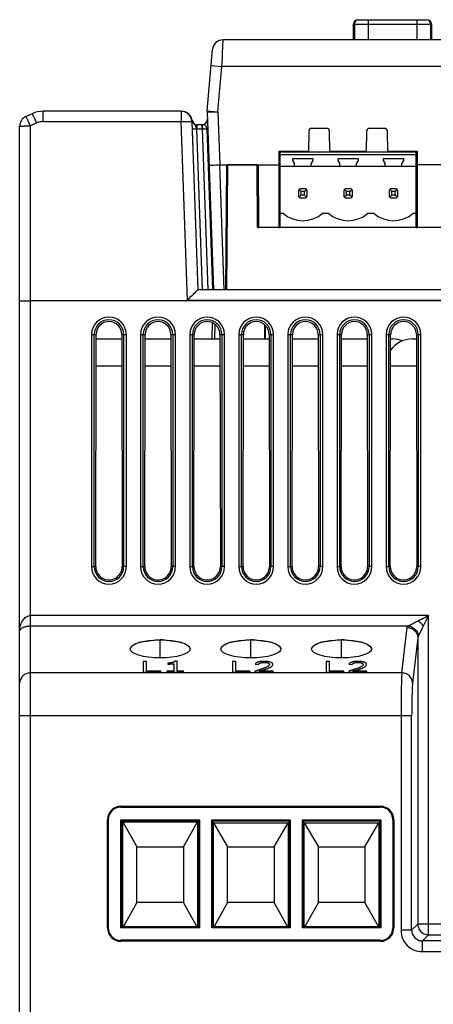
# Model space of a CAD drawing. Header units: millimetres. Extents: x -71 to 747, y -184 to 606.
# Tile 75 of 97: x 186 to 232, y 490 to 600. Entities that reach past the tile are written whole.
import ezdxf

# ---------------------------------------------------------------- set-up
doc = ezdxf.new("R2010")
doc.units = ezdxf.units.MM
doc.header["$LTSCALE"] = 30.734
doc.layers.get('0').update_dxf_attribs({"linetype": 'CONTINUOUS'})

msp = doc.modelspace()

# ---------------------------------------------------------------- linework, layer by layer
at = {"color": 7}
for p, q in [((223.76, 600.01), (231.49, 600.01)), ((224.9, 600.01), (224.9, 597.75)), ((230.36, 600.01), (230.36, 597.75)), ((223.26, 597.75), (223.26, 599.51)), ((223.26, 599.51), (223.36, 599.51)), ((223.36, 599.52), (223.36, 597.75)), ((223.36, 599.52), (231.89, 599.52)), ((231.89, 599.52), (231.89, 597.75)), ((231.89, 599.51), (231.99, 599.51)), ((231.99, 599.51), (231.99, 597.75)), ((208.6, 596.26), (208.67, 597.75)), ((295.07, 597.75), (208.67, 597.75)), ((206.88, 589.8), (207.48, 596.66)), ((207.32, 594.86), (208.52, 594.75)), ((208.07, 589.68), (208.52, 594.75)), ((208.52, 594.75), (208.54, 595.15)), ((295.23, 594.75), (208.52, 594.75)), ((186.53, 589.14), (186.58, 589.16)), ((187.28, 589.48), (186.58, 589.16)), ((188.52, 588.6), (188.52, 589.75)), ((204, 589.75), (188.52, 589.75)), ((203.96, 589.75), (203.96, 588.6)), ((206.87, 589.67), (207.57, 569.75)), ((206.87, 589.67), (207.07, 589.67)), ((206.88, 589.8), (208.07, 589.69)), ((207.07, 589.67), (207.41, 589.67)), ((208.07, 589.68), (208.28, 583.75)), ((185.87, 588.07), (185.87, 588.11)), ((185.87, 442.75), (185.87, 588.07)), ((187.78, 588.44), (187.07, 588.12)), ((187.07, 568.52), (187.07, 588.12)), ((188.52, 588.6), (203.97, 588.6)), ((204.67, 568.59), (203.97, 588.6)), ((205.16, 588.68), (205.16, 588.66)), ((205.16, 588.66), (205.16, 588.64)), ((205.16, 588.61), (205.16, 588.6)), ((205.16, 588.59), (205.82, 569.75)), ((205.17, 588.77), (205.17, 588.81)), ((205.19, 588.69), (205.17, 588.76)), ((205.21, 588.61), (205.19, 588.69)), ((205.69, 587.77), (206.32, 569.75)), ((205.77, 587.77), (205.77, 588.25)), ((206.29, 588.25), (205.77, 588.25)), ((206.29, 588.25), (206.29, 587.77)), ((206.32, 588.25), (206.29, 588.25)), ((206.32, 588.19), (206.33, 588.01)), ((206.33, 588.01), (206.34, 587.77)), ((220.28, 587.83), (218.56, 587.83)), ((226.76, 587.83), (225.04, 587.83)), ((205.77, 587.77), (206.29, 587.77)), ((206.97, 569.75), (206.34, 587.77)), ((206.84, 587.77), (207.47, 569.75)), ((206.86, 587.39), (206.95, 587.43)), ((218.26, 587.54), (218.22, 585.23)), ((220.62, 585.23), (220.58, 587.54)), ((224.74, 587.54), (224.7, 585.23)), ((227.1, 585.23), (227.06, 587.54)), ((214.9, 585.23), (214.9, 576.75)), ((218.22, 585.23), (214.9, 585.23)), ((214.9, 584.5), (215.05, 584.5)), ((215.05, 576.75), (215.05, 585.18)), ((230.29, 585.18), (215.05, 585.18)), ((230.29, 584.87), (215.05, 584.87)), ((215.12, 585.23), (215.12, 585.18)), ((216.12, 585.23), (216.12, 585.18)), ((224.7, 585.23), (220.62, 585.23)), ((230.44, 585.23), (227.1, 585.23)), ((230.29, 576.75), (230.29, 585.18)), ((230.29, 584.5), (230.44, 584.5)), ((230.44, 576.75), (230.44, 585.23)), ((208.77, 569.75), (208.28, 583.75)), ((208.28, 583.75), (214.9, 583.75)), ((208.96, 569.75), (209.08, 583.75)), ((209.07, 569.75), (209.19, 583.75)), ((212.47, 583.75), (209.19, 583.75)), ((212.53, 576.74), (212.47, 583.75)), ((212.57, 583.75), (212.63, 576.75)), ((215.05, 583.61), (230.29, 583.61)), ((216.42, 584.43), (216.42, 584.23)), ((218.76, 584.43), (216.42, 584.43)), ((216.42, 584.23), (216.67, 583.88)), ((216.67, 583.61), (216.67, 583.88)), ((218.51, 583.88), (218.76, 584.23)), ((218.51, 583.61), (218.51, 583.88)), ((218.76, 584.23), (218.76, 584.43)), ((221.5, 584.43), (221.5, 584.23)), ((223.84, 584.43), (221.5, 584.43)), ((221.5, 584.23), (221.75, 583.88)), ((221.75, 583.61), (221.75, 583.88)), ((223.59, 583.88), (223.84, 584.23)), ((223.59, 583.61), (223.59, 583.88)), ((223.84, 584.23), (223.84, 584.43)), ((226.58, 584.43), (226.58, 584.23)), ((228.92, 584.43), (226.58, 584.43)), ((226.58, 584.23), (226.83, 583.88)), ((226.83, 583.61), (226.83, 583.88)), ((228.67, 583.88), (228.92, 584.23)), ((228.67, 583.61), (228.67, 583.88)), ((228.92, 584.23), (228.92, 584.43)), ((235.08, 583.75), (230.44, 583.75)), ((212.59, 582.25), (212.49, 582.25)), ((217.09, 580.88), (217.09, 580.22)), ((217.39, 580.75), (217.17, 580.98)), ((217.39, 580.35), (217.17, 580.13)), ((217.92, 581.05), (217.26, 581.05)), ((217.39, 580.35), (217.39, 580.75)), ((217.79, 580.75), (217.39, 580.75)), ((217.79, 580.35), (217.39, 580.35)), ((218.02, 580.98), (217.79, 580.75)), ((217.79, 580.35), (217.79, 580.75)), ((218.02, 580.13), (217.79, 580.35)), ((218.09, 580.22), (218.09, 580.88)), ((222.17, 580.88), (222.17, 580.22)), ((222.47, 580.75), (222.25, 580.98)), ((222.25, 580.13), (222.47, 580.35)), ((223, 581.05), (222.34, 581.05)), ((222.47, 580.35), (222.47, 580.75)), ((222.87, 580.75), (222.47, 580.75)), ((222.87, 580.35), (222.47, 580.35)), ((222.87, 580.75), (223.1, 580.98)), ((222.87, 580.35), (222.87, 580.75)), ((223.1, 580.13), (222.87, 580.35)), ((223.17, 580.22), (223.17, 580.88)), ((227.25, 580.88), (227.25, 580.22)), ((227.55, 580.75), (227.33, 580.98)), ((227.55, 580.35), (227.33, 580.13)), ((228.08, 581.05), (227.42, 581.05)), ((227.55, 580.35), (227.55, 580.75)), ((227.95, 580.75), (227.55, 580.75)), ((227.95, 580.35), (227.55, 580.35)), ((228.18, 580.98), (227.95, 580.75)), ((227.95, 580.35), (227.95, 580.75)), ((228.18, 580.13), (227.95, 580.35)), ((228.25, 580.22), (228.25, 580.88)), ((209.16, 579.7), (209.05, 579.7)), ((209.05, 579.66), (209.16, 579.66)), ((217.26, 580.05), (217.92, 580.05)), ((222.34, 580.05), (223, 580.05)), ((227.42, 580.05), (228.08, 580.05)), ((209.04, 578.86), (209.15, 578.86)), ((209.04, 578.44), (209.15, 578.44)), ((215.44, 578.29), (215.05, 578.29)), ((220.52, 578.29), (219.75, 578.29)), ((225.6, 578.29), (224.83, 578.29)), ((230.29, 578.29), (229.91, 578.29)), ((212.53, 576.75), (212.63, 576.75)), ((214.9, 576.75), (212.63, 576.75)), ((214.9, 577.45), (215.05, 577.45)), ((214.9, 576.75), (215.05, 576.75)), ((230.29, 576.75), (215.05, 576.75)), ((230.29, 577.45), (230.44, 577.45)), ((230.29, 576.75), (230.44, 576.75)), ((235.08, 576.75), (230.44, 576.75)), ((291.21, 576.74), (212.53, 576.74)), ((209.11, 574.25), (209, 574.25)), ((314.67, 569.75), (205.82, 569.75)), ((185.87, 568.52), (187.07, 568.52)), ((187.07, 442.75), (187.07, 568.52)), ((204.67, 568.59), (314.67, 568.59)), ((207.45, 564.25), (207.46, 566.06)), ((207.75, 564.25), (207.76, 565.88)), ((213.33, 564.25), (213.33, 565.82)), ((213.36, 565.79), (213.36, 564.25)), ((193.92, 564.75), (193.92, 538.75)), ((193.92, 564.75), (194.43, 564.75)), ((194.22, 538.75), (194.22, 564.75)), ((194.39, 538.75), (194.43, 564.75)), ((197.31, 564.75), (197.35, 538.75)), ((197.31, 564.75), (197.82, 564.75)), ((197.52, 564.75), (197.52, 538.75)), ((197.82, 538.75), (197.82, 564.75)), ((199.42, 564.75), (199.42, 538.75)), ((199.42, 564.75), (199.93, 564.75)), ((199.72, 538.75), (199.72, 564.75)), ((199.89, 538.75), (199.93, 564.75)), ((202.81, 564.75), (202.85, 538.75)), ((202.81, 564.75), (203.32, 564.75)), ((203.02, 564.75), (203.02, 538.75)), ((203.32, 538.75), (203.32, 564.75)), ((204.92, 564.75), (204.92, 538.75)), ((204.92, 564.75), (205.43, 564.75)), ((205.22, 538.75), (205.22, 564.75)), ((205.39, 538.75), (205.43, 564.75)), ((208.31, 564.75), (208.35, 538.75)), ((208.31, 564.75), (208.82, 564.75)), ((208.52, 564.75), (208.52, 538.75)), ((208.82, 538.75), (208.82, 564.75)), ((210.42, 564.75), (210.42, 538.75)), ((210.42, 564.75), (210.93, 564.75)), ((210.72, 538.75), (210.72, 564.75)), ((210.89, 538.75), (210.93, 564.75)), ((213.81, 564.75), (213.85, 538.75)), ((213.81, 564.75), (214.32, 564.75)), ((214.02, 564.75), (214.02, 538.75)), ((214.32, 538.75), (214.32, 564.75)), ((215.92, 564.75), (215.92, 538.75)), ((215.92, 564.75), (216.43, 564.75)), ((216.22, 538.75), (216.22, 564.75)), ((216.39, 538.75), (216.43, 564.75)), ((219.31, 564.75), (219.35, 538.75)), ((219.31, 564.75), (219.82, 564.75)), ((219.52, 564.75), (219.52, 538.75)), ((219.82, 538.75), (219.82, 564.75)), ((221.42, 564.75), (221.42, 538.75)), ((221.42, 564.75), (221.93, 564.75)), ((221.72, 538.75), (221.72, 564.75)), ((221.89, 538.75), (221.93, 564.75)), ((224.81, 564.75), (224.85, 538.75)), ((224.81, 564.75), (225.32, 564.75)), ((225.02, 564.75), (225.02, 538.75)), ((225.32, 538.75), (225.32, 564.75)), ((226.92, 564.75), (226.92, 538.75)), ((226.92, 564.75), (227.43, 564.75)), ((227.22, 538.75), (227.22, 564.75)), ((227.39, 538.75), (227.43, 564.75)), ((230.31, 564.75), (230.35, 538.75)), ((230.31, 564.75), (230.82, 564.75)), ((230.52, 564.75), (230.52, 538.75)), ((230.82, 538.75), (230.82, 564.75)), ((194.43, 564.25), (197.31, 564.25)), ((199.93, 564.25), (202.81, 564.25)), ((205.43, 564.25), (208.31, 564.25)), ((210.93, 564.25), (213.81, 564.25)), ((216.43, 564.25), (219.31, 564.25)), ((221.93, 564.25), (224.81, 564.25)), ((227.43, 564.25), (227.67, 564.25)), ((229.87, 564.25), (230.31, 564.25)), ((194.43, 561.25), (197.32, 561.25)), ((199.93, 561.25), (202.82, 561.25)), ((205.43, 561.25), (208.32, 561.25)), ((210.93, 561.25), (213.82, 561.25)), ((216.43, 561.25), (219.32, 561.25)), ((221.93, 561.25), (224.82, 561.25)), ((227.43, 561.25), (230.32, 561.25)), ((193.92, 538.75), (194.39, 538.75)), ((197.82, 538.75), (197.35, 538.75)), ((199.42, 538.75), (199.89, 538.75)), ((203.32, 538.75), (202.85, 538.75)), ((204.92, 538.75), (205.39, 538.75)), ((208.82, 538.75), (208.35, 538.75)), ((210.42, 538.75), (210.89, 538.75)), ((214.32, 538.75), (213.85, 538.75)), ((215.92, 538.75), (216.39, 538.75)), ((219.82, 538.75), (219.35, 538.75)), ((221.42, 538.75), (221.89, 538.75)), ((225.32, 538.75), (224.85, 538.75)), ((226.92, 538.75), (227.39, 538.75)), ((230.82, 538.75), (230.35, 538.75)), ((231.67, 533.26), (187.07, 533.26)), ((231.67, 533.26), (230.97, 531.86)), ((231.67, 497.51), (231.67, 533.26)), ((186.95, 532.11), (187.07, 532.11)), ((187.07, 532.11), (229.37, 532.11)), ((228.68, 526.85), (229.27, 531.93)), ((230.97, 531.86), (230.92, 531.76)), ((201.61, 528.53), (201.61, 530.55)), ((211.77, 528.53), (211.77, 530.55)), ((221.93, 528.53), (221.93, 530.55)), ((230.47, 530.78), (229.88, 525.7)), ((230.47, 530.78), (230.47, 498.71)), ((230.54, 530.99), (230.52, 530.96)), ((230.74, 531.41), (230.54, 530.99)), ((198.25, 529.55), (198.25, 529.54)), ((204.98, 529.55), (204.97, 529.61)), ((204.98, 529.54), (204.98, 529.55)), ((208.41, 529.55), (208.41, 529.54)), ((215.14, 529.55), (215.13, 529.61)), ((215.14, 529.54), (215.14, 529.55)), ((218.57, 529.55), (218.57, 529.54)), ((225.3, 529.55), (225.29, 529.61)), ((225.3, 529.54), (225.3, 529.55)), ((199.71, 528.13), (199.71, 526.93)), ((200.08, 528.13), (199.71, 528.13)), ((200.08, 527.04), (200.08, 528.13)), ((202.45, 527.94), (202.45, 527.84)), ((202.51, 527.84), (202.55, 527.84)), ((202.55, 527.84), (202.59, 527.84)), ((202.59, 527.84), (202.63, 527.84)), ((202.63, 527.84), (202.67, 527.84)), ((202.67, 527.84), (202.71, 527.84)), ((202.71, 527.84), (202.76, 527.85)), ((202.76, 527.85), (202.8, 527.85)), ((202.8, 527.85), (202.85, 527.85)), ((203.14, 527.88), (203.14, 527.04)), ((203.51, 528.15), (203.27, 528.15)), ((203.51, 527.04), (203.51, 528.15)), ((209.71, 528.13), (209.71, 526.93)), ((210.08, 528.13), (209.71, 528.13)), ((210.08, 527.04), (210.08, 528.13)), ((212.25, 527.82), (212.6, 527.8)), ((220.21, 528.13), (220.21, 526.93)), ((220.58, 528.13), (220.21, 528.13)), ((220.58, 527.04), (220.58, 528.13)), ((222.75, 527.82), (223.1, 527.8)), ((228.68, 526.85), (187.07, 526.85)), ((199.71, 526.93), (201.68, 526.93)), ((201.68, 527.04), (200.08, 527.04)), ((201.68, 526.93), (201.68, 527.04)), ((202.37, 527.04), (202.37, 526.93)), ((203.14, 527.04), (202.37, 527.04)), ((202.37, 526.93), (204.22, 526.93)), ((204.22, 527.04), (203.51, 527.04)), ((204.22, 526.93), (204.22, 527.04)), ((209.71, 526.93), (211.68, 526.93)), ((211.68, 527.04), (210.08, 527.04)), ((211.68, 526.93), (211.68, 527.04)), ((212.23, 527.05), (212.23, 526.93)), ((212.23, 526.93), (214.26, 526.93)), ((214.26, 527.04), (212.67, 527.04)), ((214.26, 526.93), (214.26, 527.04)), ((220.21, 526.93), (222.18, 526.93)), ((222.18, 527.04), (220.58, 527.04)), ((222.18, 526.93), (222.18, 527.04)), ((222.73, 527.05), (222.73, 526.93)), ((222.73, 526.93), (224.76, 526.93)), ((224.76, 527.04), (223.17, 527.04)), ((224.76, 526.93), (224.76, 527.04)), ((185.87, 522.06), (228.72, 522.06)), ((228.59, 522.06), (228.59, 498.02)), ((229.1, 522.06), (229.65, 522.06)), ((229.65, 522.06), (229.78, 522.06)), ((229.78, 498.02), (229.78, 522.06)), ((197.2, 511.81), (197.2, 511.91)), ((197.2, 511.91), (226.28, 511.91)), ((197.2, 511.81), (226.28, 511.81)), ((226.28, 511.91), (226.28, 511.81)), ((195.7, 498.29), (195.7, 510.41)), ((195.7, 510.41), (195.81, 510.41)), ((195.81, 498.29), (195.81, 510.41)), ((197.22, 498.31), (197.22, 510.39)), ((197.37, 510.24), (197.22, 510.39)), ((197.22, 510.39), (206, 510.39)), ((197.37, 498.46), (197.37, 510.24)), ((205.85, 510.24), (197.37, 510.24)), ((197.43, 498.46), (197.43, 510.15)), ((197.43, 510.15), (199.01, 507.35)), ((197.43, 510.15), (205.79, 510.15)), ((204.21, 507.35), (205.79, 510.15)), ((205.79, 510.15), (205.79, 498.46)), ((205.85, 510.24), (206, 510.39)), ((205.85, 510.24), (205.85, 498.46)), ((206, 510.39), (206, 498.31)), ((207.38, 498.31), (207.38, 510.39)), ((207.38, 510.39), (207.53, 510.24)), ((207.38, 510.39), (216.16, 510.39)), ((207.53, 498.46), (207.53, 510.24)), ((216.01, 510.24), (207.53, 510.24)), ((207.59, 498.46), (207.59, 510.05)), ((207.59, 510.05), (209.17, 507.35)), ((207.59, 510.05), (215.95, 510.05)), ((214.37, 507.35), (215.95, 510.05)), ((215.95, 510.05), (215.95, 498.46)), ((216.01, 510.24), (216.16, 510.39)), ((216.01, 510.24), (216.01, 498.46)), ((216.16, 510.39), (216.16, 498.31)), ((217.54, 498.31), (217.54, 510.39)), ((217.54, 510.39), (217.69, 510.24)), ((217.54, 510.39), (226.32, 510.39)), ((217.69, 498.46), (217.69, 510.24)), ((226.17, 510.24), (217.69, 510.24)), ((217.75, 498.46), (217.75, 510.05)), ((217.75, 510.05), (219.33, 507.35)), ((217.75, 510.05), (226.11, 510.05)), ((224.53, 507.35), (226.11, 510.05)), ((226.11, 510.05), (226.11, 498.46)), ((226.17, 510.24), (226.32, 510.39)), ((226.17, 510.24), (226.17, 498.46)), ((226.32, 510.39), (226.32, 498.31)), ((227.68, 510.41), (227.68, 498.29)), ((227.68, 510.41), (227.78, 510.41)), ((227.78, 510.41), (227.78, 498.29)), ((199.01, 501.15), (199.01, 507.35)), ((199.01, 507.35), (204.21, 507.35)), ((204.21, 507.35), (204.21, 501.15)), ((209.17, 501.15), (209.17, 507.35)), ((209.17, 507.35), (214.37, 507.35)), ((214.37, 507.35), (214.37, 501.15)), ((219.33, 501.15), (219.33, 507.35)), ((219.33, 507.35), (224.53, 507.35)), ((224.53, 507.35), (224.53, 501.15)), ((199.01, 501.15), (197.49, 498.46)), ((204.21, 501.15), (199.01, 501.15)), ((205.73, 498.46), (204.21, 501.15)), ((209.17, 501.15), (207.65, 498.46)), ((214.37, 501.15), (209.17, 501.15)), ((215.89, 498.46), (214.37, 501.15)), ((219.33, 501.15), (217.81, 498.46)), ((224.53, 501.15), (219.33, 501.15)), ((226.05, 498.46), (224.53, 501.15)), ((197.37, 498.46), (197.22, 498.31)), ((197.37, 498.46), (205.85, 498.46)), ((206, 498.31), (205.85, 498.46)), ((207.53, 498.46), (207.38, 498.31)), ((207.53, 498.46), (216.01, 498.46)), ((216.01, 498.46), (216.16, 498.31)), ((217.69, 498.46), (217.54, 498.31)), ((217.69, 498.46), (226.17, 498.46)), ((226.17, 498.46), (226.32, 498.31)), ((229.78, 498.02), (230.47, 498.71)), ((307.41, 498.71), (230.47, 498.71)), ((195.81, 498.29), (195.7, 498.29)), ((206, 498.31), (197.22, 498.31)), ((216.16, 498.31), (207.38, 498.31)), ((226.32, 498.31), (217.54, 498.31)), ((227.78, 498.29), (227.68, 498.29)), ((229.78, 498.02), (228.59, 498.02)), ((231.67, 497.51), (230.98, 496.83)), ((231.67, 497.51), (306.21, 497.51)), ((197.2, 496.79), (197.2, 496.9)), ((226.28, 496.9), (197.2, 496.9)), ((226.28, 496.79), (197.2, 496.79)), ((226.28, 496.9), (226.28, 496.79)), ((230.98, 495.63), (230.98, 496.83)), ((306.9, 496.83), (230.98, 496.83)), ((230.98, 495.63), (306.9, 495.63))]:
    msp.add_line(p, q, dxfattribs=at)
for points in [[(208.54, 595.15), (208.58, 595.91), (208.6, 596.26)], [(187.07, 588.12), (187.02, 588.23), (186.96, 588.35), (186.91, 588.46), (186.86, 588.57), (186.81, 588.68), (186.77, 588.77), (186.73, 588.86), (186.69, 588.94), (186.66, 589.01), (186.63, 589.06), (186.61, 589.11), (186.59, 589.14), (186.58, 589.16), (186.58, 589.16)], [(187.78, 588.44), (187.72, 588.56), (187.67, 588.67), (187.61, 588.79), (187.56, 588.9), (187.52, 589), (187.47, 589.1), (187.43, 589.18), (187.39, 589.26), (187.36, 589.33), (187.33, 589.38), (187.31, 589.43), (187.3, 589.46), (187.29, 589.48), (187.28, 589.48)], [(207.41, 589.67), (207.61, 589.68), (207.84, 589.68), (208.07, 589.68)], [(185.87, 588.07), (185.88, 588.08), (185.9, 588.08), (185.94, 588.09), (185.99, 588.09), (186.06, 588.09)], [(186.06, 588.09), (186.13, 588.1), (186.22, 588.1), (186.32, 588.1), (186.43, 588.11), (186.55, 588.11), (186.68, 588.11), (186.81, 588.11), (186.94, 588.11), (187.07, 588.11)], [(188.52, 588.6), (188.39, 588.6), (188.27, 588.58), (188.14, 588.56), (188.02, 588.53), (187.89, 588.49), (187.78, 588.44)], [(203.97, 588.59), (204.09, 588.6), (204.22, 588.6), (204.35, 588.61), (204.48, 588.61), (204.59, 588.61), (204.71, 588.61), (204.81, 588.61), (204.9, 588.61), (204.97, 588.61), (205.04, 588.61), (205.09, 588.61), (205.13, 588.6), (205.15, 588.6), (205.16, 588.59)], [(205.17, 588.76), (205.17, 588.75), (205.16, 588.75), (205.16, 588.75), (205.16, 588.74), (205.16, 588.74), (205.16, 588.73), (205.16, 588.73), (205.16, 588.72), (205.16, 588.71)], [(205.16, 588.71), (205.16, 588.7), (205.16, 588.7), (205.16, 588.68)], [(205.16, 588.64), (205.16, 588.63), (205.16, 588.61)], [(205.17, 588.76), (205.17, 588.76), (205.17, 588.77)], [(205.19, 587.77), (205.19, 587.77), (205.21, 587.77), (205.23, 587.77), (205.26, 587.77), (205.29, 587.77), (205.34, 587.77), (205.38, 587.77), (205.44, 587.77), (205.5, 587.77), (205.56, 587.77), (205.62, 587.77), (205.69, 587.77)], [(205.33, 588.4), (205.29, 588.46), (205.24, 588.54), (205.21, 588.61)], [(205.59, 588.12), (205.55, 588.17), (205.5, 588.23), (205.44, 588.29), (205.38, 588.35), (205.33, 588.4)], [(205.69, 587.77), (205.68, 587.83), (205.67, 587.89), (205.66, 587.95), (205.64, 588.01), (205.62, 588.06), (205.59, 588.12)], [(205.77, 587.77), (205.76, 587.77), (205.74, 587.77), (205.73, 587.77), (205.72, 587.77), (205.7, 587.77), (205.69, 587.77)], [(206.32, 588.25), (206.32, 588.25), (206.32, 588.24), (206.32, 588.19)], [(206.34, 587.77), (206.41, 587.77), (206.47, 587.77), (206.53, 587.78), (206.59, 587.78), (206.65, 587.78), (206.7, 587.78)], [(206.7, 587.78), (206.74, 587.78), (206.78, 587.78), (206.81, 587.78), (206.83, 587.77), (206.84, 587.77), (206.84, 587.77)], [(206.31, 587.77), (206.31, 587.77), (206.3, 587.77), (206.29, 587.77)], [(206.34, 587.77), (206.33, 587.77), (206.31, 587.77)], [(207.08, 583.69), (207.1, 583.7), (207.17, 583.7), (207.28, 583.71), (207.43, 583.72), (207.61, 583.73), (207.82, 583.74), (208.05, 583.74), (208.28, 583.75)], [(204.67, 568.59), (204.82, 568.75), (205.1, 569.04)], [(205.1, 569.04), (205.22, 569.16), (205.33, 569.28), (205.43, 569.38), (205.52, 569.47), (205.6, 569.55), (205.67, 569.61), (205.72, 569.67), (205.76, 569.71), (205.79, 569.73), (205.81, 569.75), (205.82, 569.75)], [(315.69, 568.51), (315.61, 568.52), (315.52, 568.52), (315.42, 568.52), (315.31, 568.52), (315.19, 568.52), (315.07, 568.52), (314.94, 568.52), (314.81, 568.52), (187.07, 568.52)], [(185.96, 532.14), (186, 532.28), (186.05, 532.42), (186.11, 532.55), (186.18, 532.67), (186.25, 532.77), (186.32, 532.87), (186.41, 532.96), (186.5, 533.05), (186.6, 533.12), (186.7, 533.17), (186.8, 533.21), (186.89, 533.24), (186.98, 533.26), (187.07, 533.26)], [(229.37, 532.11), (229.42, 532.14), (229.49, 532.17), (229.58, 532.21), (229.68, 532.26), (229.8, 532.32), (229.93, 532.38), (230.05, 532.45), (230.19, 532.52), (230.34, 532.6), (230.51, 532.68)], [(230.51, 532.68), (230.7, 532.78), (230.89, 532.87), (231.08, 532.97), (231.26, 533.06), (231.46, 533.16), (231.67, 533.26)], [(230.51, 532.68), (230.61, 532.6), (230.72, 532.51), (230.82, 532.41), (230.91, 532.31), (231.01, 532.2), (231.09, 532.1)], [(185.87, 531.48), (185.88, 531.65), (185.9, 531.82), (185.92, 531.98), (185.96, 532.14)], [(185.87, 531.48), (185.88, 531.55), (185.9, 531.62), (185.93, 531.67), (185.97, 531.72), (186, 531.76), (186.04, 531.8), (186.09, 531.84), (186.15, 531.88), (186.21, 531.92), (186.28, 531.96), (186.35, 531.98), (186.42, 532.01), (186.49, 532.03), (186.58, 532.06), (186.68, 532.08), (186.78, 532.09), (186.87, 532.1), (186.95, 532.11)], [(229.27, 531.93), (229.28, 531.96), (229.29, 531.99), (229.3, 532.02), (229.32, 532.05), (229.34, 532.08), (229.37, 532.11)], [(229.27, 531.93), (229.41, 531.92), (229.54, 531.9), (229.66, 531.87), (229.78, 531.82), (229.9, 531.76), (230, 531.69), (230.1, 531.6), (230.19, 531.51), (230.27, 531.4), (230.34, 531.29), (230.4, 531.17), (230.44, 531.04), (230.46, 530.91), (230.47, 530.78)], [(229.37, 532.11), (229.49, 532.1), (229.62, 532.07), (229.73, 532.03), (229.85, 531.97), (229.96, 531.91), (230.06, 531.83), (230.15, 531.75), (230.24, 531.65), (230.31, 531.55), (230.38, 531.44), (230.43, 531.33), (230.48, 531.21), (230.51, 531.09), (230.52, 530.96)], [(230.92, 531.76), (230.82, 531.57), (230.78, 531.48), (230.74, 531.41)], [(201.61, 530.55), (201.35, 530.53), (201.1, 530.51), (200.84, 530.47), (200.59, 530.43), (200.34, 530.4), (200.1, 530.37), (199.87, 530.35), (199.64, 530.33), (199.43, 530.29), (199.23, 530.26)], [(203.99, 530.26), (203.79, 530.3), (203.58, 530.33), (203.36, 530.35), (203.12, 530.37), (202.88, 530.4), (202.63, 530.43), (202.38, 530.47), (202.13, 530.51), (201.87, 530.54), (201.61, 530.55)], [(211.77, 530.55), (211.51, 530.53), (211.26, 530.51), (211, 530.47), (210.75, 530.43), (210.5, 530.4), (210.26, 530.37), (210.03, 530.35), (209.8, 530.33), (209.59, 530.29), (209.39, 530.26)], [(214.15, 530.26), (213.95, 530.3), (213.74, 530.33), (213.52, 530.35), (213.28, 530.37), (213.04, 530.4), (212.79, 530.43), (212.54, 530.47), (212.29, 530.51), (212.03, 530.54), (211.77, 530.55)], [(221.93, 530.55), (221.67, 530.53), (221.42, 530.51), (221.16, 530.47), (220.91, 530.43), (220.66, 530.4), (220.42, 530.37), (220.19, 530.35), (219.96, 530.33), (219.75, 530.29), (219.55, 530.26)], [(224.31, 530.26), (224.11, 530.3), (223.9, 530.33), (223.68, 530.35), (223.44, 530.37), (223.2, 530.4), (222.95, 530.43), (222.7, 530.47), (222.45, 530.51), (222.19, 530.54), (221.93, 530.55)], [(230.52, 530.96), (230.51, 530.93), (230.5, 530.9), (230.49, 530.87), (230.48, 530.84), (230.47, 530.81), (230.47, 530.78)], [(199.23, 530.26), (199.06, 530.19), (198.9, 530.11), (198.76, 530.03), (198.63, 529.95), (198.52, 529.87), (198.42, 529.8), (198.35, 529.74), (198.29, 529.68), (198.26, 529.61), (198.25, 529.55)], [(204.97, 529.61), (204.93, 529.67), (204.88, 529.73), (204.8, 529.8), (204.71, 529.87), (204.59, 529.95), (204.46, 530.03), (204.32, 530.11), (204.16, 530.19), (203.99, 530.26)], [(209.39, 530.26), (209.22, 530.19), (209.06, 530.11), (208.92, 530.03), (208.79, 529.95), (208.68, 529.87), (208.58, 529.8), (208.51, 529.74), (208.45, 529.68), (208.42, 529.61), (208.41, 529.55)], [(215.13, 529.61), (215.09, 529.67), (215.04, 529.73), (214.96, 529.8), (214.87, 529.87), (214.75, 529.95), (214.62, 530.03), (214.48, 530.11), (214.32, 530.19), (214.15, 530.26)], [(219.55, 530.26), (219.38, 530.19), (219.22, 530.11), (219.08, 530.03), (218.95, 529.95), (218.84, 529.87), (218.74, 529.8), (218.67, 529.74), (218.61, 529.68), (218.58, 529.61), (218.57, 529.55)], [(225.29, 529.61), (225.25, 529.67), (225.2, 529.73), (225.12, 529.8), (225.03, 529.87), (224.91, 529.95), (224.78, 530.03), (224.64, 530.11), (224.48, 530.19), (224.31, 530.26)], [(203.27, 528.15), (203.26, 528.14), (203.26, 528.13), (203.25, 528.13), (203.25, 528.12), (203.24, 528.11), (203.23, 528.11), (203.22, 528.1), (203.21, 528.09), (203.2, 528.09), (203.19, 528.08), (203.18, 528.07), (203.17, 528.07), (203.16, 528.06), (203.15, 528.05), (203.13, 528.05), (203.12, 528.04), (203.11, 528.04), (203.09, 528.03), (203.07, 528.03), (203.06, 528.02), (203.04, 528.01), (203.02, 528.01), (203.01, 528.01), (202.99, 528), (202.97, 528), (202.95, 527.99), (202.93, 527.99), (202.91, 527.98), (202.89, 527.98), (202.87, 527.98), (202.85, 527.97), (202.83, 527.97), (202.8, 527.97), (202.78, 527.96), (202.76, 527.96), (202.73, 527.96), (202.71, 527.96), (202.69, 527.95), (202.66, 527.95), (202.64, 527.95), (202.61, 527.95), (202.59, 527.95), (202.56, 527.94), (202.53, 527.94), (202.5, 527.94), (202.48, 527.94), (202.45, 527.94)], [(202.45, 527.84), (202.47, 527.84), (202.51, 527.84)], [(202.85, 527.85), (202.88, 527.85), (202.91, 527.86), (202.93, 527.86), (202.95, 527.86), (202.97, 527.86), (202.99, 527.86), (203, 527.86), (203.02, 527.86), (203.03, 527.87), (203.05, 527.87), (203.07, 527.87), (203.08, 527.87), (203.09, 527.87), (203.1, 527.88), (203.12, 527.88), (203.13, 527.88), (203.14, 527.88)], [(213.84, 527.8), (213.84, 527.78), (213.84, 527.76), (213.83, 527.74), (213.82, 527.72), (213.82, 527.71), (213.8, 527.69), (213.79, 527.67), (213.78, 527.66), (213.76, 527.64), (213.75, 527.62), (213.73, 527.61), (213.71, 527.59), (213.69, 527.58), (213.66, 527.56), (213.64, 527.55), (213.61, 527.53), (213.59, 527.52), (213.56, 527.5), (213.53, 527.49), (213.49, 527.47), (213.44, 527.45), (213.4, 527.43), (213.35, 527.41), (213.3, 527.39), (213.24, 527.37), (213.19, 527.35), (213.13, 527.33), (213.07, 527.31), (213.01, 527.29), (212.95, 527.27), (212.89, 527.25), (212.82, 527.22), (212.75, 527.2), (212.69, 527.18), (212.61, 527.16), (212.54, 527.14), (212.46, 527.12), (212.39, 527.09), (212.31, 527.07), (212.23, 527.05)], [(213.26, 528.14), (213.23, 528.14), (213.2, 528.14), (213.17, 528.14), (213.13, 528.14), (213.1, 528.14), (213.07, 528.14), (213.04, 528.13), (213.02, 528.13), (212.99, 528.13), (212.97, 528.13), (212.94, 528.13), (212.92, 528.12), (212.89, 528.12), (212.87, 528.12), (212.85, 528.11), (212.82, 528.11), (212.8, 528.11), (212.78, 528.1), (212.76, 528.1), (212.74, 528.09), (212.72, 528.09), (212.7, 528.09), (212.68, 528.08), (212.66, 528.08), (212.64, 528.07), (212.62, 528.07), (212.6, 528.06), (212.58, 528.05), (212.57, 528.05), (212.55, 528.04), (212.53, 528.04), (212.51, 528.03), (212.5, 528.02), (212.48, 528.01), (212.46, 528), (212.45, 528), (212.43, 527.99), (212.41, 527.98), (212.4, 527.97), (212.38, 527.96), (212.37, 527.95), (212.36, 527.94), (212.34, 527.93), (212.33, 527.92), (212.32, 527.91), (212.31, 527.9), (212.3, 527.89), (212.29, 527.87), (212.28, 527.86), (212.27, 527.85), (212.26, 527.84), (212.25, 527.82)], [(212.6, 527.8), (212.61, 527.8), (212.61, 527.81), (212.62, 527.82), (212.63, 527.83), (212.63, 527.84), (212.64, 527.85), (212.65, 527.85), (212.66, 527.86), (212.66, 527.87), (212.67, 527.87), (212.68, 527.88), (212.69, 527.89), (212.7, 527.89), (212.71, 527.9), (212.72, 527.91), (212.73, 527.92), (212.74, 527.92), (212.75, 527.93), (212.76, 527.94), (212.78, 527.94), (212.79, 527.95), (212.8, 527.95), (212.81, 527.96), (212.82, 527.96), (212.83, 527.96), (212.84, 527.97), (212.85, 527.97), (212.87, 527.98), (212.88, 527.98), (212.89, 527.98), (212.9, 527.99), (212.92, 527.99), (212.93, 527.99), (212.95, 528), (212.96, 528), (212.97, 528), (212.99, 528.01), (213.01, 528.01), (213.02, 528.01), (213.04, 528.01), (213.06, 528.02), (213.07, 528.02), (213.09, 528.02), (213.11, 528.02), (213.13, 528.02), (213.15, 528.02), (213.17, 528.02), (213.19, 528.02), (213.21, 528.02), (213.23, 528.03), (213.25, 528.03), (213.27, 528.03)], [(212.67, 527.04), (212.74, 527.06), (212.81, 527.08), (212.87, 527.1), (212.94, 527.12), (213.01, 527.14), (213.07, 527.16), (213.13, 527.17), (213.19, 527.19), (213.25, 527.21), (213.3, 527.23), (213.36, 527.24), (213.41, 527.26), (213.46, 527.28), (213.51, 527.3), (213.57, 527.32), (213.63, 527.34), (213.68, 527.36), (213.73, 527.38), (213.78, 527.4), (213.82, 527.42), (213.86, 527.44), (213.9, 527.45), (213.93, 527.47), (213.96, 527.49), (213.99, 527.5), (214.02, 527.52), (214.05, 527.54), (214.08, 527.56), (214.1, 527.58), (214.12, 527.59), (214.14, 527.61), (214.16, 527.63), (214.17, 527.65), (214.19, 527.67), (214.2, 527.69), (214.21, 527.7), (214.22, 527.72), (214.22, 527.74), (214.23, 527.76), (214.23, 527.78), (214.23, 527.8)], [(214.23, 527.8), (214.23, 527.81), (214.23, 527.82), (214.23, 527.83), (214.23, 527.85), (214.22, 527.86), (214.22, 527.87), (214.21, 527.88), (214.2, 527.89), (214.2, 527.9), (214.19, 527.91), (214.18, 527.92), (214.17, 527.93), (214.16, 527.94), (214.15, 527.95), (214.14, 527.96), (214.13, 527.97), (214.12, 527.97), (214.1, 527.98), (214.09, 527.99), (214.07, 528), (214.06, 528.01), (214.04, 528.01), (214.03, 528.02), (214.01, 528.03), (214, 528.03), (213.98, 528.04), (213.96, 528.05), (213.94, 528.05), (213.92, 528.06), (213.9, 528.07), (213.88, 528.07), (213.86, 528.08), (213.84, 528.08), (213.82, 528.09), (213.8, 528.09), (213.78, 528.1), (213.76, 528.1), (213.73, 528.1), (213.71, 528.11), (213.69, 528.11), (213.66, 528.12), (213.64, 528.12), (213.61, 528.12), (213.59, 528.12), (213.56, 528.13), (213.54, 528.13), (213.51, 528.13), (213.48, 528.13), (213.45, 528.14), (213.42, 528.14), (213.39, 528.14), (213.36, 528.14), (213.33, 528.14), (213.29, 528.14), (213.26, 528.14)], [(213.27, 528.03), (213.29, 528.03), (213.3, 528.03), (213.32, 528.02), (213.34, 528.02), (213.36, 528.02), (213.38, 528.02), (213.39, 528.02), (213.41, 528.02), (213.43, 528.02), (213.44, 528.02), (213.46, 528.02), (213.48, 528.01), (213.49, 528.01), (213.51, 528.01), (213.52, 528.01), (213.54, 528), (213.55, 528), (213.57, 528), (213.58, 528), (213.59, 527.99), (213.61, 527.99), (213.62, 527.99), (213.63, 527.98), (213.64, 527.98), (213.66, 527.97), (213.67, 527.97), (213.68, 527.97), (213.69, 527.96), (213.7, 527.96), (213.71, 527.95), (213.72, 527.95), (213.73, 527.94), (213.74, 527.94), (213.75, 527.93), (213.75, 527.93), (213.76, 527.92), (213.77, 527.92), (213.78, 527.91), (213.78, 527.91), (213.79, 527.9), (213.79, 527.9), (213.8, 527.89), (213.81, 527.88), (213.81, 527.88), (213.82, 527.87), (213.82, 527.86), (213.83, 527.85), (213.83, 527.85), (213.83, 527.84), (213.83, 527.83), (213.84, 527.83), (213.84, 527.82), (213.84, 527.81), (213.84, 527.8), (213.84, 527.8)], [(224.34, 527.8), (224.34, 527.78), (224.34, 527.76), (224.33, 527.74), (224.32, 527.72), (224.32, 527.71), (224.3, 527.69), (224.29, 527.67), (224.28, 527.66), (224.26, 527.64), (224.25, 527.62), (224.23, 527.61), (224.21, 527.59), (224.19, 527.58), (224.16, 527.56), (224.14, 527.55), (224.11, 527.53), (224.09, 527.52), (224.06, 527.5), (224.03, 527.49), (223.99, 527.47), (223.94, 527.45), (223.9, 527.43), (223.85, 527.41), (223.8, 527.39), (223.74, 527.37), (223.69, 527.35), (223.63, 527.33), (223.57, 527.31), (223.51, 527.29), (223.45, 527.27), (223.39, 527.25), (223.32, 527.22), (223.25, 527.2), (223.19, 527.18), (223.11, 527.16), (223.04, 527.14), (222.96, 527.12), (222.89, 527.09), (222.81, 527.07), (222.73, 527.05)], [(223.76, 528.14), (223.73, 528.14), (223.7, 528.14), (223.67, 528.14), (223.63, 528.14), (223.6, 528.14), (223.57, 528.14), (223.54, 528.13), (223.52, 528.13), (223.49, 528.13), (223.47, 528.13), (223.44, 528.13), (223.42, 528.12), (223.39, 528.12), (223.37, 528.12), (223.35, 528.11), (223.32, 528.11), (223.3, 528.11), (223.28, 528.1), (223.26, 528.1), (223.24, 528.09), (223.22, 528.09), (223.2, 528.09), (223.18, 528.08), (223.16, 528.08), (223.14, 528.07), (223.12, 528.07), (223.1, 528.06), (223.08, 528.05), (223.07, 528.05), (223.05, 528.04), (223.03, 528.04), (223.01, 528.03), (223, 528.02), (222.98, 528.01), (222.96, 528), (222.95, 528), (222.93, 527.99), (222.91, 527.98), (222.9, 527.97), (222.88, 527.96), (222.87, 527.95), (222.86, 527.94), (222.84, 527.93), (222.83, 527.92), (222.82, 527.91), (222.81, 527.9), (222.8, 527.89), (222.79, 527.87), (222.78, 527.86), (222.77, 527.85), (222.76, 527.84), (222.75, 527.82)], [(223.1, 527.8), (223.11, 527.8), (223.11, 527.81), (223.12, 527.82), (223.13, 527.83), (223.13, 527.84), (223.14, 527.85), (223.15, 527.85), (223.16, 527.86), (223.16, 527.87), (223.17, 527.87), (223.18, 527.88), (223.19, 527.89), (223.2, 527.89), (223.21, 527.9), (223.22, 527.91), (223.23, 527.92), (223.24, 527.92), (223.25, 527.93), (223.26, 527.94), (223.28, 527.94), (223.29, 527.95), (223.3, 527.95), (223.31, 527.96), (223.32, 527.96), (223.33, 527.96), (223.34, 527.97), (223.35, 527.97), (223.37, 527.98), (223.38, 527.98), (223.39, 527.98), (223.4, 527.99), (223.42, 527.99), (223.43, 527.99), (223.45, 528), (223.46, 528), (223.47, 528), (223.49, 528.01), (223.51, 528.01), (223.52, 528.01), (223.54, 528.01), (223.56, 528.02), (223.57, 528.02), (223.59, 528.02), (223.61, 528.02), (223.63, 528.02), (223.65, 528.02), (223.67, 528.02), (223.69, 528.02), (223.71, 528.02), (223.73, 528.03), (223.75, 528.03), (223.77, 528.03)], [(223.17, 527.04), (223.24, 527.06), (223.31, 527.08), (223.37, 527.1), (223.44, 527.12), (223.51, 527.14), (223.57, 527.16), (223.63, 527.17), (223.69, 527.19), (223.75, 527.21), (223.8, 527.23), (223.86, 527.24), (223.91, 527.26), (223.96, 527.28), (224.01, 527.3), (224.07, 527.32), (224.13, 527.34), (224.18, 527.36), (224.23, 527.38), (224.28, 527.4), (224.32, 527.42), (224.36, 527.44), (224.4, 527.45), (224.43, 527.47), (224.46, 527.49), (224.49, 527.5), (224.52, 527.52), (224.55, 527.54), (224.58, 527.56), (224.6, 527.58), (224.62, 527.59), (224.64, 527.61), (224.66, 527.63), (224.67, 527.65), (224.69, 527.67), (224.7, 527.69), (224.71, 527.7), (224.72, 527.72), (224.72, 527.74), (224.73, 527.76), (224.73, 527.78), (224.73, 527.8)], [(224.73, 527.8), (224.73, 527.81), (224.73, 527.82), (224.73, 527.83), (224.73, 527.85), (224.72, 527.86), (224.72, 527.87), (224.71, 527.88), (224.7, 527.89), (224.7, 527.9), (224.69, 527.91), (224.68, 527.92), (224.67, 527.93), (224.66, 527.94), (224.65, 527.95), (224.64, 527.96), (224.63, 527.97), (224.62, 527.97), (224.6, 527.98), (224.59, 527.99), (224.57, 528), (224.56, 528.01), (224.54, 528.01), (224.53, 528.02), (224.51, 528.03), (224.5, 528.03), (224.48, 528.04), (224.46, 528.05), (224.44, 528.05), (224.42, 528.06), (224.4, 528.07), (224.38, 528.07), (224.36, 528.08), (224.34, 528.08), (224.32, 528.09), (224.3, 528.09), (224.28, 528.1), (224.26, 528.1), (224.23, 528.1), (224.21, 528.11), (224.19, 528.11), (224.16, 528.12), (224.14, 528.12), (224.11, 528.12), (224.09, 528.12), (224.06, 528.13), (224.04, 528.13), (224.01, 528.13), (223.98, 528.13), (223.95, 528.14), (223.92, 528.14), (223.89, 528.14), (223.86, 528.14), (223.83, 528.14), (223.79, 528.14), (223.76, 528.14)], [(223.77, 528.03), (223.79, 528.03), (223.8, 528.03), (223.82, 528.02), (223.84, 528.02), (223.86, 528.02), (223.88, 528.02), (223.89, 528.02), (223.91, 528.02), (223.93, 528.02), (223.94, 528.02), (223.96, 528.02), (223.98, 528.01), (223.99, 528.01), (224.01, 528.01), (224.02, 528.01), (224.04, 528), (224.05, 528), (224.07, 528), (224.08, 528), (224.09, 527.99), (224.11, 527.99), (224.12, 527.99), (224.13, 527.98), (224.14, 527.98), (224.16, 527.97), (224.17, 527.97), (224.18, 527.97), (224.19, 527.96), (224.2, 527.96), (224.21, 527.95), (224.22, 527.95), (224.23, 527.94), (224.24, 527.94), (224.25, 527.93), (224.25, 527.93), (224.26, 527.92), (224.27, 527.92), (224.28, 527.91), (224.28, 527.91), (224.29, 527.9), (224.29, 527.9), (224.3, 527.89), (224.31, 527.88), (224.31, 527.88), (224.32, 527.87), (224.32, 527.86), (224.33, 527.85), (224.33, 527.85), (224.33, 527.84), (224.33, 527.83), (224.34, 527.83), (224.34, 527.82), (224.34, 527.81), (224.34, 527.8), (224.34, 527.8)], [(187.07, 526.85), (186.94, 526.84), (186.81, 526.82), (186.68, 526.78), (186.55, 526.73), (186.43, 526.67), (186.32, 526.6), (186.22, 526.51), (186.13, 526.41), (186.06, 526.31), (185.99, 526.2), (185.94, 526.08), (185.9, 525.95), (185.88, 525.83), (185.87, 525.7)], [(228.68, 526.85), (228.67, 526.72), (228.66, 526.56), (228.65, 526.37), (228.64, 526.15), (228.63, 525.91), (228.63, 525.64), (228.62, 525.35), (228.61, 525.04)], [(229.88, 525.7), (229.87, 525.83), (229.85, 525.95), (229.81, 526.07), (229.76, 526.19), (229.69, 526.3), (229.61, 526.41), (229.53, 526.51), (229.43, 526.59), (229.32, 526.67), (229.2, 526.73), (229.07, 526.78), (228.95, 526.82), (228.81, 526.84), (228.68, 526.85)], [(228.61, 525.04), (228.61, 524.71), (228.6, 524.37), (228.6, 524.01), (228.59, 523.63), (228.59, 523.25), (228.59, 522.85), (228.59, 522.46), (228.59, 522.06)], [(229.88, 525.7), (229.87, 525.6), (229.86, 525.48), (229.85, 525.33), (229.84, 525.17), (229.83, 524.99), (229.82, 524.78), (229.82, 524.56), (229.81, 524.33)], [(229.81, 524.33), (229.8, 524.08), (229.8, 523.81), (229.8, 523.54), (229.79, 523.25), (229.79, 522.96), (229.79, 522.66), (229.79, 522.36), (229.78, 522.06)], [(228.72, 522.06), (228.97, 522.06), (229.1, 522.06)], [(230.47, 498.71), (230.48, 498.58), (230.5, 498.45), (230.54, 498.32), (230.59, 498.19), (230.66, 498.07), (230.73, 497.96), (230.82, 497.86), (230.92, 497.77), (231.03, 497.7), (231.15, 497.63), (231.28, 497.58), (231.4, 497.54), (231.54, 497.52), (231.67, 497.51)], [(228.59, 498.02), (228.6, 497.79), (228.63, 497.56), (228.69, 497.33), (228.77, 497.11), (228.87, 496.89), (228.99, 496.69), (229.13, 496.5), (229.29, 496.33), (229.46, 496.17), (229.65, 496.03), (229.85, 495.91), (230.07, 495.81), (230.29, 495.73), (230.52, 495.67), (230.75, 495.64), (230.98, 495.63)], [(229.78, 498.02), (229.79, 497.89), (229.81, 497.76), (229.85, 497.63), (229.9, 497.5), (229.97, 497.39), (230.05, 497.28), (230.14, 497.18), (230.24, 497.09), (230.35, 497.01), (230.46, 496.94), (230.59, 496.89), (230.72, 496.86), (230.85, 496.83), (230.98, 496.83)]]:
    msp.add_lwpolyline(points, dxfattribs=at)
for centre, radius, start, end in [((223.76, 599.51), 0.5, 90, 180), ((223.86, 599.52), 0.5, 101.537, 180), ((231.39, 599.52), 0.5, 0, 78.463), ((231.49, 599.51), 0.5, 0, 90), ((208.67, 596.55), 1.2, 90, 175), ((187.07, 588.07), 1.2, 114.444, 180), ((188.52, 586.75), 3, 90, 114.4436), ((203.96, 588.55), 1.2, 2, 90), ((204, 588.55), 1.2, 9.6055, 89.8275), ((208.37, 589.67), 1.5, 175, 180), ((205.77, 588.85), 0.6, 189.5705, 270), ((206.29, 588.85), 0.6, 272.8952, 358.5), ((206.34, 587.75), 0.5, 2, 92.7911), ((218.56, 587.53), 0.3, 90, 179), ((220.28, 587.53), 0.3, 1, 90), ((225.04, 587.53), 0.3, 90, 179), ((226.76, 587.53), 0.3, 1, 90), ((217.59, 580.55), 0.6, 123.5573, 146.4427), ((217.59, 580.55), 0.6, 213.5573, 236.4427), ((217.59, 580.55), 0.6, 33.5573, 56.4427), ((217.59, 580.55), 0.6, 303.5573, 326.4427), ((222.67, 580.55), 0.6, 123.5573, 146.4427), ((222.67, 580.55), 0.6, 213.5573, 236.4427), ((222.67, 580.55), 0.6, 33.5573, 56.4427), ((222.67, 580.55), 0.6, 303.5573, 326.4427), ((227.75, 580.55), 0.6, 123.5573, 146.4427), ((227.75, 580.55), 0.6, 213.5573, 236.4427), ((227.75, 580.55), 0.6, 33.5573, 56.4427), ((227.75, 580.55), 0.6, 303.5573, 326.4427), ((217.59, 580.79), 3.3, 229.2509, 310.7491), ((222.67, 580.79), 3.3, 229.2509, 310.7491), ((227.75, 580.79), 3.3, 229.2509, 310.7491), ((195.87, 564.75), 1.95, 0, 180), ((195.87, 564.75), 1.65, 0, 180), ((201.37, 564.75), 1.95, 0, 180), ((201.37, 564.75), 1.65, 0, 180), ((206.87, 564.75), 1.95, 0, 180), ((206.87, 564.75), 1.65, 0, 180), ((212.37, 564.75), 1.95, 0, 180), ((212.37, 564.75), 1.65, 0, 180), ((217.87, 564.75), 1.95, 0, 180), ((217.87, 564.75), 1.65, 0, 180), ((223.37, 564.75), 1.95, 0, 180), ((223.37, 564.75), 1.65, 0, 180), ((228.87, 564.75), 1.95, 0, 180), ((228.87, 564.75), 1.65, 0, 180), ((229.87, 561.25), 3, 90, 144.5303), ((227.67, 561.25), 3, 68.4751, 90), ((195.87, 538.75), 1.95, 180, 360), ((195.87, 538.75), 1.65, 180, 360), ((201.37, 538.75), 1.95, 180, 360), ((201.37, 538.75), 1.65, 180, 360), ((206.87, 538.75), 1.95, 180, 360), ((206.87, 538.75), 1.65, 180, 360), ((212.37, 538.75), 1.95, 180, 360), ((212.37, 538.75), 1.65, 180, 360), ((217.87, 538.75), 1.95, 180, 360), ((217.87, 538.75), 1.65, 180, 360), ((223.37, 538.75), 1.95, 180, 360), ((223.37, 538.75), 1.65, 180, 360), ((228.87, 538.75), 1.95, 180, 360), ((228.87, 538.75), 1.65, 180, 360), ((197.2, 510.41), 1.5, 90, 180), ((197.2, 510.41), 1.4, 90, 180), ((226.28, 510.41), 1.5, 0, 90), ((226.28, 510.41), 1.4, 0, 90), ((197.2, 498.29), 1.5, 180, 270), ((197.2, 498.29), 1.4, 180, 270), ((226.28, 498.29), 1.5, 270, 360), ((226.28, 498.29), 1.4, 270, 360)]:
    msp.add_arc(centre, radius, start, end, dxfattribs=at)
for centre, major_axis, start_param, end_param in [((195.87, 564.75), (0, 1.44), -1.569269, 1.569269), ((201.37, 564.75), (0, 1.44), -1.569269, 1.569269), ((206.87, 564.75), (0, 1.44), -1.569269, 1.569269), ((212.37, 564.75), (0, 1.44), -1.569269, 1.569269), ((217.87, 564.75), (0, 1.44), -1.569269, 1.569269), ((223.37, 564.75), (0, 1.44), -1.569269, 1.569269), ((228.87, 564.75), (0, 1.44), -1.569269, 1.569269), ((195.87, 538.75), (0, 1.48), 1.569269, 4.713916), ((201.37, 538.75), (0, 1.48), 1.569269, 4.713916), ((206.87, 538.75), (0, 1.48), 1.569269, 4.713916), ((212.37, 538.75), (0, 1.48), 1.569269, 4.713916), ((217.87, 538.75), (0, 1.48), 1.569269, 4.713916), ((223.37, 538.75), (0, 1.48), 1.569269, 4.713916), ((228.87, 538.75), (0, 1.48), 1.569269, 4.713916)]:
    msp.add_ellipse(centre, major_axis=major_axis, ratio=0.999999, start_param=start_param, end_param=end_param, dxfattribs=at)
for centre in [(201.61, 529.54), (211.77, 529.54), (221.93, 529.54)]:
    msp.add_ellipse(centre, major_axis=(3.37, 0), ratio=0.29954, dxfattribs=at)

doc.saveas('drawing.dxf')
